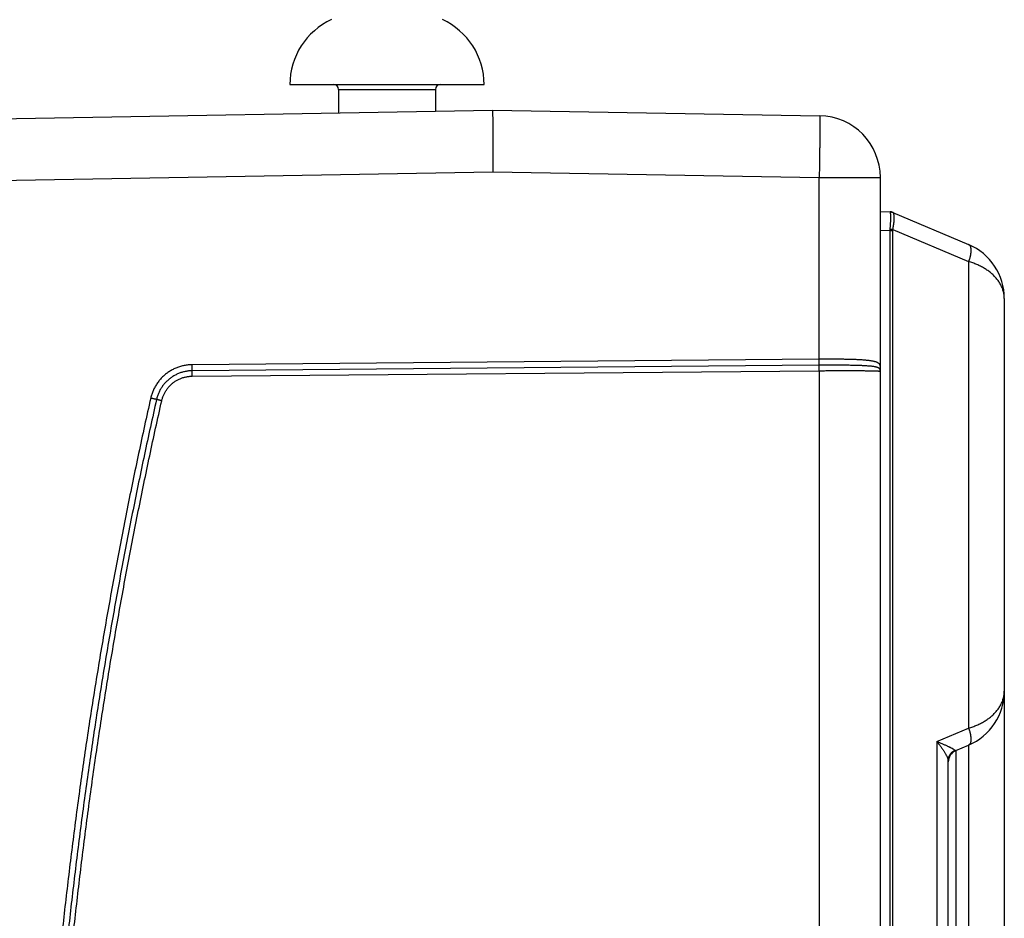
# Model space of a CAD drawing. Header units: inches. Extents: x 0 to 34, y 0 to 22.
# Tile 78 of 80: x 28.1 to 29.7, y 15.6 to 17. Entities that reach past the tile are written whole.
import ezdxf

# ---------------------------------------------------------------- set-up
doc = ezdxf.new("R2010")
doc.units = ezdxf.units.IN
doc.header["$LTSCALE"] = 1.87
doc.header["$MEASUREMENT"] = 0
doc.layers.get('0').update_dxf_attribs({"linetype": 'CONTINUOUS'})

msp = doc.modelspace()

# ---------------------------------------------------------------- linework, layer by layer
at = {"color": 7, "linetype": 'CONTINUOUS'}
for p, q in [((28.5322, 16.9325), (28.8471, 16.9325)), ((28.6109, 16.9246), (28.6109, 16.8867)), ((28.6109, 16.9246), (28.7684, 16.9246)), ((28.7684, 16.9246), (28.7684, 16.8895)), ((27.2011, 16.8621), (28.8607, 16.8911)), ((28.8607, 16.8911), (29.3914, 16.8818)), ((27.2019, 16.7621), (28.8615, 16.7911)), ((28.8615, 16.7911), (29.3905, 16.7818)), ((29.3905, 16.4869), (29.3905, 16.7818)), ((29.3905, 16.7818), (29.4897, 16.7818)), ((29.4897, 11.4705), (29.4897, 16.7818)), ((29.5055, 16.726), (29.4897, 16.7255)), ((29.5097, 16.7252), (29.6328, 16.673)), ((29.5055, 16.696), (29.4897, 16.6955)), ((29.5055, 12.6137), (29.5055, 16.696)), ((29.5055, 16.696), (29.5097, 16.696)), ((29.5097, 12.6137), (29.5097, 16.696)), ((29.5098, 16.6975), (29.6328, 16.6454)), ((29.6907, 16.5855), (29.6907, 11.1266)), ((29.3905, 16.4869), (28.3738, 16.478)), ((29.3905, 16.4771), (28.3738, 16.4683)), ((28.3738, 16.4595), (29.3905, 16.4684)), ((29.3905, 16.4684), (29.3905, 13.0158)), ((29.5814, 15.8669), (29.6328, 15.8888)), ((29.5814, 15.8669), (29.5814, 15.5072)), ((29.6119, 15.8523), (29.6328, 15.8611)), ((29.6328, 15.8611), (29.6328, 15.513)), ((29.6119, 15.8523), (29.6119, 15.5219)), ((29.5997, 15.5386), (29.5997, 15.8355))]:
    msp.add_line(p, q, dxfattribs=at)
for centre, radius, start, end in [((28.6479, 16.9325), 0.1157, 114.4946, 180), ((28.7315, 16.9325), 0.1157, 0, 65.5054), ((28.6031, 16.9246), 0.00787, 0, 90), ((28.7763, 16.9246), 0.00787, 90, 180), ((29.3897, 16.7818), 0.1, 0, 89), ((29.5058, 16.716), 0.01, 67.0002, 92.0002), ((29.5957, 16.5855), 0.095, 0, 67.0074), ((29.5957, 15.9486), 0.095, 292.9827, 360), ((29.6197, 15.8338), 0.02, 113, 180)]:
    msp.add_arc(centre, radius, start, end, dxfattribs=at)
for points, knots in [([(28.8607, 16.8911), (28.8607, 16.8911), (28.8607, 16.8909), (28.8607, 16.8907), (28.8608, 16.8902), (28.8608, 16.8896), (28.8609, 16.8888), (28.8609, 16.8878), (28.8609, 16.8866), (28.861, 16.8853), (28.861, 16.8838), (28.861, 16.8822), (28.8611, 16.8803), (28.8611, 16.8783), (28.8611, 16.8762), (28.8612, 16.8739), (28.8612, 16.8714), (28.8612, 16.8688), (28.8612, 16.8661), (28.8613, 16.8632), (28.8613, 16.8602), (28.8613, 16.8571), (28.8613, 16.8539), (28.8614, 16.8505), (28.8614, 16.847), (28.8614, 16.8435), (28.8614, 16.8398), (28.8614, 16.8361), (28.8615, 16.8322), (28.8615, 16.8283), (28.8615, 16.8244), (28.8615, 16.8203), (28.8615, 16.8162), (28.8615, 16.8121), (28.8615, 16.808), (28.8615, 16.8038), (28.8615, 16.7995), (28.8615, 16.7953), (28.8615, 16.7925), (28.8615, 16.7911)], [0, 0, 0, 0, 0.000971, 0.00369, 0.008191, 0.01448, 0.022546, 0.032369, 0.043938, 0.057226, 0.072213, 0.088878, 0.107177, 0.127092, 0.14858, 0.171596, 0.196116, 0.222075, 0.249442, 0.278167, 0.30818, 0.339454, 0.371915, 0.405503, 0.440176, 0.47584, 0.51245, 0.549942, 0.588237, 0.627269, 0.666971, 0.707274, 0.748106, 0.789391, 0.831056, 0.873025, 0.915222, 0.957573, 1, 1, 1, 1]), ([(29.3914, 16.8818), (29.3914, 16.8818), (29.3914, 16.8816), (29.3915, 16.8814), (29.3915, 16.8809), (29.3915, 16.8803), (29.3916, 16.8795), (29.3916, 16.8785), (29.3916, 16.8774), (29.3916, 16.876), (29.3916, 16.8746), (29.3916, 16.8729), (29.3916, 16.8711), (29.3916, 16.8691), (29.3916, 16.8669), (29.3916, 16.8646), (29.3916, 16.8622), (29.3916, 16.8596), (29.3916, 16.8568), (29.3915, 16.854), (29.3915, 16.851), (29.3915, 16.8478), (29.3914, 16.8446), (29.3914, 16.8412), (29.3914, 16.8378), (29.3913, 16.8342), (29.3913, 16.8306), (29.3912, 16.8268), (29.3912, 16.823), (29.3911, 16.8191), (29.3911, 16.8151), (29.391, 16.8111), (29.391, 16.807), (29.3909, 16.8029), (29.3908, 16.7987), (29.3908, 16.7945), (29.3907, 16.7903), (29.3906, 16.7861), (29.3906, 16.7832), (29.3905, 16.7818)], [0, 0, 0, 0, 0.000973, 0.003696, 0.008204, 0.014495, 0.02256, 0.032385, 0.043952, 0.057242, 0.072229, 0.088888, 0.107189, 0.127098, 0.14858, 0.171596, 0.196105, 0.222062, 0.249421, 0.278133, 0.308146, 0.339405, 0.371855, 0.405437, 0.44009, 0.475752, 0.512359, 0.549845, 0.588143, 0.627183, 0.666894, 0.707206, 0.748046, 0.789341, 0.831015, 0.872994, 0.915201, 0.957562, 1, 1, 1, 1]), ([(29.5056, 16.7259), (29.5055, 16.7259), (29.5055, 16.726), (29.5055, 16.726), (29.5054, 16.726), (29.5055, 16.726)], [0, 0, 0, 0, 0.532541, 0.871939, 1, 1, 1, 1]), ([(29.5056, 16.7259), (29.5058, 16.7259), (29.5063, 16.7259), (29.507, 16.7259), (29.5077, 16.7258), (29.5085, 16.7256), (29.5092, 16.7254), (29.5096, 16.7253), (29.5098, 16.7252)], [0, 0, 0, 0, 0.166949, 0.333747, 0.500421, 0.667001, 0.833516, 1, 1, 1, 1]), ([(29.5056, 16.6983), (29.5056, 16.6989), (29.5057, 16.7), (29.5059, 16.7017), (29.506, 16.7034), (29.5061, 16.705), (29.5063, 16.7066), (29.5064, 16.7082), (29.5064, 16.7097), (29.5065, 16.7112), (29.5066, 16.7127), (29.5066, 16.714), (29.5066, 16.7154), (29.5067, 16.7166), (29.5067, 16.7178), (29.5066, 16.719), (29.5066, 16.72), (29.5066, 16.721), (29.5065, 16.7219), (29.5064, 16.7227), (29.5064, 16.7234), (29.5063, 16.7241), (29.5061, 16.7246), (29.506, 16.7251), (29.5059, 16.7255), (29.5057, 16.7257), (29.5056, 16.7259), (29.5056, 16.7259)], [0, 0, 0, 0, 0.061665, 0.122727, 0.182995, 0.242283, 0.300407, 0.357194, 0.412476, 0.466088, 0.517875, 0.567686, 0.615375, 0.660805, 0.703847, 0.744374, 0.782272, 0.817432, 0.849755, 0.879152, 0.905548, 0.928881, 0.949112, 0.966233, 0.980287, 0.991421, 1, 1, 1, 1]), ([(29.5098, 16.6975), (29.51, 16.6981), (29.5102, 16.6992), (29.5105, 16.7009), (29.5109, 16.7025), (29.5111, 16.7041), (29.5114, 16.7057), (29.5116, 16.7073), (29.5118, 16.7088), (29.512, 16.7103), (29.5121, 16.7117), (29.5122, 16.7131), (29.5123, 16.7144), (29.5123, 16.7156), (29.5123, 16.7168), (29.5123, 16.718), (29.5122, 16.719), (29.5121, 16.72), (29.512, 16.7209), (29.5118, 16.7218), (29.5116, 16.7225), (29.5114, 16.7232), (29.5112, 16.7238), (29.5109, 16.7242), (29.5106, 16.7246), (29.5102, 16.725), (29.51, 16.7251), (29.5098, 16.7252)], [0, 0, 0, 0, 0.060072, 0.119492, 0.178091, 0.235695, 0.29214, 0.347265, 0.40092, 0.452958, 0.50324, 0.551634, 0.598017, 0.642272, 0.684295, 0.723988, 0.761269, 0.796065, 0.828323, 0.85801, 0.88512, 0.90968, 0.931769, 0.951532, 0.969214, 0.985189, 1, 1, 1, 1]), ([(29.5055, 16.696), (29.5054, 16.6963), (29.5055, 16.6968), (29.5055, 16.6975), (29.5055, 16.6981), (29.5056, 16.6983)], [0, 0, 0, 0, 0.331784, 0.665165, 1, 1, 1, 1]), ([(29.5056, 16.6983), (29.5058, 16.6983), (29.5063, 16.6982), (29.507, 16.6981), (29.5077, 16.6979), (29.5084, 16.6978), (29.5091, 16.6977), (29.5096, 16.6976), (29.5098, 16.6975)], [0, 0, 0, 0, 0.170533, 0.340753, 0.509728, 0.676533, 0.840256, 1, 1, 1, 1]), ([(29.5097, 16.696), (29.5097, 16.6962), (29.5097, 16.6965), (29.5098, 16.697), (29.5098, 16.6974), (29.5098, 16.6975)], [0, 0, 0, 0, 0.331507, 0.664681, 1, 1, 1, 1]), ([(29.6328, 16.673), (29.633, 16.6729), (29.6333, 16.6727), (29.6339, 16.6723), (29.6343, 16.6719), (29.6348, 16.6713), (29.6351, 16.6707), (29.6355, 16.67), (29.6358, 16.6692), (29.636, 16.6683), (29.6362, 16.6673), (29.6364, 16.6663), (29.6364, 16.6652), (29.6365, 16.6641), (29.6365, 16.6629), (29.6364, 16.6616), (29.6363, 16.6603), (29.6362, 16.659), (29.636, 16.6576), (29.6357, 16.6561), (29.6355, 16.6547), (29.6351, 16.6531), (29.6347, 16.6516), (29.6343, 16.6501), (29.6338, 16.6485), (29.6333, 16.6469), (29.633, 16.6459), (29.6328, 16.6454)], [0, 0, 0, 0, 0.020823, 0.04246, 0.064961, 0.088677, 0.113892, 0.140821, 0.169619, 0.200396, 0.23322, 0.268125, 0.305114, 0.344161, 0.38522, 0.428228, 0.473103, 0.519747, 0.568068, 0.61798, 0.669391, 0.722182, 0.776172, 0.831155, 0.88692, 0.943254, 1, 1, 1, 1]), ([(29.6907, 16.5855), (29.6907, 16.5865), (29.6906, 16.5886), (29.6903, 16.5916), (29.6898, 16.5946), (29.689, 16.5976), (29.6881, 16.6006), (29.687, 16.6035), (29.6857, 16.6063), (29.6842, 16.6091), (29.6826, 16.6119), (29.6807, 16.6145), (29.6787, 16.6171), (29.6766, 16.6196), (29.6743, 16.622), (29.6719, 16.6243), (29.6694, 16.6265), (29.6668, 16.6286), (29.664, 16.6307), (29.6612, 16.6326), (29.6583, 16.6344), (29.6553, 16.6361), (29.6523, 16.6377), (29.6491, 16.6393), (29.646, 16.6407), (29.6427, 16.642), (29.6395, 16.6432), (29.6361, 16.6444), (29.6339, 16.645), (29.6328, 16.6454)], [0, 0, 0, 0, 0.03416, 0.068384, 0.102683, 0.137121, 0.171759, 0.206646, 0.241818, 0.277303, 0.313121, 0.349268, 0.385729, 0.422489, 0.459546, 0.496901, 0.534547, 0.572465, 0.61063, 0.648996, 0.687503, 0.726109, 0.764835, 0.803713, 0.842748, 0.881918, 0.921192, 0.960516, 1, 1, 1, 1]), ([(29.6328, 16.6454), (29.6328, 16.5613), (29.6328, 16.3932), (29.6328, 16.141), (29.6328, 15.9728), (29.6328, 15.8888)], [0, 0, 0, 0, 0.333333, 0.666669, 1, 1, 1, 1]), ([(28.3738, 16.478), (28.3727, 16.478), (28.3706, 16.4779), (28.3674, 16.4777), (28.3642, 16.4773), (28.361, 16.4768), (28.3579, 16.4761), (28.3548, 16.4752), (28.3517, 16.4742), (28.3487, 16.4731), (28.3457, 16.4719), (28.3428, 16.4705), (28.34, 16.469), (28.3372, 16.4673), (28.3346, 16.4655), (28.332, 16.4636), (28.3295, 16.4616), (28.3271, 16.4595), (28.3248, 16.4572), (28.3226, 16.4549), (28.3205, 16.4524), (28.3185, 16.4499), (28.3167, 16.4473), (28.3149, 16.4446), (28.3133, 16.4418), (28.3118, 16.4389), (28.3105, 16.436), (28.3093, 16.433), (28.3082, 16.43), (28.3073, 16.4269), (28.3068, 16.4248), (28.3066, 16.4238)], [0, 0, 0, 0, 0.034338, 0.068764, 0.103251, 0.137777, 0.172315, 0.206841, 0.241342, 0.275825, 0.310303, 0.344785, 0.379273, 0.413763, 0.448251, 0.482735, 0.517218, 0.551701, 0.586188, 0.620678, 0.655169, 0.689656, 0.724137, 0.758622, 0.793121, 0.827644, 0.862183, 0.896713, 0.931208, 0.965645, 1, 1, 1, 1]), ([(28.3738, 16.4683), (28.3738, 16.4683), (28.3738, 16.4685), (28.3738, 16.4687), (28.3738, 16.469), (28.3738, 16.4694), (28.3738, 16.4698), (28.3738, 16.4702), (28.3738, 16.4707), (28.3738, 16.4712), (28.3738, 16.4718), (28.3738, 16.4724), (28.3738, 16.473), (28.3738, 16.4737), (28.3738, 16.4744), (28.3738, 16.4751), (28.3738, 16.4758), (28.3738, 16.4765), (28.3738, 16.4773), (28.3738, 16.4778), (28.3738, 16.478)], [0, 0, 0, 0, 0.019863, 0.045204, 0.075883, 0.111728, 0.152539, 0.198089, 0.248123, 0.30236, 0.360499, 0.422214, 0.48716, 0.554974, 0.625276, 0.697674, 0.771763, 0.847129, 0.92335, 1, 1, 1, 1]), ([(29.4897, 16.4744), (29.4897, 16.4747), (29.4897, 16.4753), (29.4896, 16.4762), (29.4893, 16.4771), (29.489, 16.4781), (29.4885, 16.4789), (29.4878, 16.4797), (29.4869, 16.4805), (29.4858, 16.4811), (29.4846, 16.4818), (29.4832, 16.4823), (29.4816, 16.4828), (29.4799, 16.4833), (29.478, 16.4837), (29.4759, 16.4841), (29.4736, 16.4845), (29.4713, 16.4848), (29.4687, 16.4851), (29.466, 16.4853), (29.4632, 16.4856), (29.4602, 16.4858), (29.4571, 16.486), (29.4539, 16.4862), (29.4505, 16.4863), (29.4471, 16.4864), (29.4435, 16.4865), (29.4398, 16.4866), (29.4361, 16.4867), (29.4322, 16.4868), (29.4283, 16.4869), (29.4243, 16.4869), (29.4202, 16.4869), (29.4161, 16.487), (29.4119, 16.487), (29.4077, 16.487), (29.4034, 16.487), (29.3991, 16.4869), (29.3948, 16.4869), (29.392, 16.4869), (29.3905, 16.4869)], [0, 0, 0, 0, 0.008592, 0.017452, 0.026584, 0.035944, 0.045583, 0.055724, 0.066649, 0.078591, 0.091732, 0.106203, 0.122085, 0.139421, 0.158227, 0.178504, 0.200244, 0.223431, 0.248034, 0.274018, 0.301345, 0.32997, 0.359847, 0.390927, 0.423154, 0.456468, 0.490811, 0.526121, 0.562332, 0.599379, 0.637193, 0.675704, 0.71484, 0.754527, 0.794691, 0.835255, 0.876145, 0.917284, 0.958596, 1, 1, 1, 1]), ([(29.3905, 16.4771), (29.3905, 16.4772), (29.3905, 16.4774), (29.3905, 16.4776), (29.3905, 16.4779), (29.3905, 16.4783), (29.3906, 16.4786), (29.3906, 16.4791), (29.3906, 16.4796), (29.3906, 16.4801), (29.3906, 16.4807), (29.3906, 16.4813), (29.3906, 16.4819), (29.3906, 16.4826), (29.3906, 16.4832), (29.3906, 16.484), (29.3906, 16.4847), (29.3905, 16.4854), (29.3905, 16.4861), (29.3905, 16.4866), (29.3905, 16.4869)], [0, 0, 0, 0, 0.019859, 0.045201, 0.075879, 0.111724, 0.152535, 0.198086, 0.24812, 0.302359, 0.360498, 0.422214, 0.487161, 0.554976, 0.625279, 0.697678, 0.771768, 0.847134, 0.923354, 1, 1, 1, 1]), ([(29.4889, 16.4709), (29.4888, 16.4711), (29.4885, 16.4715), (29.488, 16.4721), (29.4873, 16.4727), (29.4863, 16.4732), (29.4853, 16.4736), (29.484, 16.474), (29.4825, 16.4744), (29.4809, 16.4747), (29.4792, 16.475), (29.4772, 16.4753), (29.4751, 16.4755), (29.4729, 16.4757), (29.4705, 16.4759), (29.4679, 16.4761), (29.4652, 16.4763), (29.4624, 16.4764), (29.4594, 16.4766), (29.4563, 16.4767), (29.4531, 16.4768), (29.4498, 16.4769), (29.4464, 16.477), (29.4428, 16.477), (29.4392, 16.4771), (29.4355, 16.4772), (29.4316, 16.4772), (29.4278, 16.4772), (29.4238, 16.4772), (29.4198, 16.4773), (29.4157, 16.4773), (29.4116, 16.4773), (29.4074, 16.4772), (29.4032, 16.4772), (29.399, 16.4772), (29.3948, 16.4772), (29.3919, 16.4772), (29.3905, 16.4771)], [0, 0, 0, 0, 0.007054, 0.015028, 0.024123, 0.034478, 0.046258, 0.059565, 0.074454, 0.09094, 0.109012, 0.128653, 0.149852, 0.172594, 0.19684, 0.222535, 0.249636, 0.278103, 0.307899, 0.338972, 0.371256, 0.404685, 0.439205, 0.474766, 0.511302, 0.548747, 0.58703, 0.626079, 0.665818, 0.706173, 0.747077, 0.788463, 0.830261, 0.872395, 0.914786, 0.95735, 1, 1, 1, 1]), ([(29.3905, 16.4684), (29.3905, 16.4686), (29.3905, 16.469), (29.3905, 16.4697), (29.3905, 16.4704), (29.3905, 16.471), (29.3905, 16.4717), (29.3905, 16.4723), (29.3905, 16.4729), (29.3905, 16.4734), (29.3905, 16.474), (29.3905, 16.4745), (29.3905, 16.475), (29.3905, 16.4754), (29.3905, 16.4758), (29.3905, 16.4762), (29.3905, 16.4765), (29.3905, 16.4767), (29.3905, 16.477), (29.3905, 16.4771), (29.3905, 16.4771)], [0, 0, 0, 0, 0.076647, 0.152864, 0.228227, 0.302313, 0.374709, 0.44501, 0.512823, 0.577769, 0.639484, 0.697623, 0.751863, 0.801898, 0.847449, 0.888263, 0.92411, 0.954791, 0.980135, 1, 1, 1, 1]), ([(28.3738, 16.4683), (28.3728, 16.4683), (28.3709, 16.4682), (28.3681, 16.468), (28.3652, 16.4676), (28.3624, 16.4671), (28.3596, 16.4665), (28.3569, 16.4657), (28.3541, 16.4648), (28.3515, 16.4638), (28.3489, 16.4626), (28.3463, 16.4613), (28.3438, 16.4599), (28.3414, 16.4584), (28.339, 16.4568), (28.3368, 16.455), (28.3346, 16.4532), (28.3325, 16.4512), (28.3305, 16.4492), (28.3286, 16.4471), (28.3268, 16.4448), (28.3251, 16.4425), (28.3236, 16.4401), (28.3221, 16.4377), (28.3208, 16.4351), (28.3196, 16.4325), (28.3185, 16.4299), (28.3175, 16.4272), (28.3167, 16.4244), (28.3162, 16.4226), (28.316, 16.4217)], [0, 0, 0, 0, 0.035703, 0.071419, 0.107145, 0.142879, 0.178617, 0.214357, 0.250094, 0.285824, 0.321544, 0.357251, 0.392944, 0.428626, 0.464299, 0.499965, 0.535628, 0.571293, 0.606965, 0.642646, 0.67834, 0.714049, 0.749773, 0.78551, 0.821255, 0.857006, 0.892758, 0.928509, 0.964258, 1, 1, 1, 1]), ([(28.3738, 16.4595), (28.3738, 16.4597), (28.3738, 16.4602), (28.3738, 16.4608), (28.3738, 16.4615), (28.3738, 16.4621), (28.3738, 16.4628), (28.3738, 16.4634), (28.3738, 16.464), (28.3738, 16.4646), (28.3738, 16.4651), (28.3738, 16.4656), (28.3738, 16.4661), (28.3738, 16.4665), (28.3738, 16.4669), (28.3738, 16.4673), (28.3738, 16.4676), (28.3738, 16.4679), (28.3738, 16.4681), (28.3738, 16.4682), (28.3738, 16.4683)], [0, 0, 0, 0, 0.076649, 0.15287, 0.228235, 0.302324, 0.374722, 0.445024, 0.512838, 0.577784, 0.639499, 0.697638, 0.751876, 0.80191, 0.84746, 0.888271, 0.924117, 0.954795, 0.980137, 1, 1, 1, 1]), ([(29.3905, 16.4684), (29.3919, 16.4684), (29.3948, 16.4684), (29.399, 16.4684), (29.4032, 16.4685), (29.4073, 16.4685), (29.4115, 16.4685), (29.4156, 16.4686), (29.4196, 16.4686), (29.4236, 16.4686), (29.4276, 16.4686), (29.4314, 16.4686), (29.4352, 16.4686), (29.4389, 16.4686), (29.4426, 16.4686), (29.4461, 16.4686), (29.4495, 16.4686), (29.4528, 16.4686), (29.456, 16.4685), (29.4591, 16.4685), (29.4621, 16.4685), (29.4649, 16.4684), (29.4677, 16.4684), (29.4702, 16.4684), (29.4726, 16.4683), (29.4749, 16.4683), (29.477, 16.4682), (29.479, 16.4682), (29.4808, 16.4681), (29.4825, 16.4681), (29.484, 16.468), (29.4853, 16.468), (29.4864, 16.4679), (29.4874, 16.4678), (29.4882, 16.4678), (29.4888, 16.4677), (29.4893, 16.4676), (29.4895, 16.4675), (29.4897, 16.4675), (29.4897, 16.4674)], [0, 0, 0, 0, 0.042568, 0.085034, 0.127325, 0.169367, 0.211088, 0.252419, 0.293286, 0.333618, 0.373342, 0.412389, 0.450681, 0.488139, 0.524696, 0.560301, 0.594896, 0.628418, 0.660801, 0.691989, 0.721929, 0.750571, 0.777867, 0.803771, 0.828229, 0.851194, 0.872631, 0.892508, 0.910786, 0.927428, 0.9424, 0.955677, 0.967238, 0.977062, 0.985136, 0.991449, 0.996, 0.998806, 1, 1, 1, 1]), ([(29.4889, 16.4709), (29.489, 16.4711), (29.4891, 16.4714), (29.4893, 16.472), (29.4895, 16.4726), (29.4896, 16.4732), (29.4897, 16.4738), (29.4897, 16.4742), (29.4897, 16.4744)], [0, 0, 0, 0, 0.168127, 0.335583, 0.502485, 0.668963, 0.835155, 1, 1, 1, 1]), ([(29.4897, 16.4674), (29.4897, 16.4678), (29.4896, 16.4686), (29.4893, 16.4698), (29.4891, 16.4705), (29.4889, 16.4709)], [0, 0, 0, 0, 0.329721, 0.661245, 1, 1, 1, 1]), ([(28.3245, 16.4197), (28.3247, 16.4205), (28.3251, 16.4222), (28.3258, 16.4246), (28.3267, 16.427), (28.3277, 16.4293), (28.3288, 16.4316), (28.33, 16.4338), (28.3313, 16.436), (28.3327, 16.4381), (28.3342, 16.4401), (28.3358, 16.4421), (28.3376, 16.4439), (28.3394, 16.4457), (28.3412, 16.4474), (28.3432, 16.449), (28.3453, 16.4505), (28.3474, 16.4519), (28.3496, 16.4532), (28.3518, 16.4543), (28.3541, 16.4554), (28.3565, 16.4563), (28.3589, 16.4572), (28.3613, 16.4579), (28.3638, 16.4584), (28.3663, 16.4589), (28.3688, 16.4592), (28.3713, 16.4594), (28.373, 16.4595), (28.3738, 16.4595)], [0, 0, 0, 0, 0.036847, 0.073806, 0.110849, 0.147947, 0.18507, 0.222188, 0.259276, 0.29634, 0.333392, 0.370446, 0.407509, 0.444578, 0.48165, 0.518721, 0.555791, 0.592856, 0.629915, 0.666967, 0.70402, 0.741079, 0.778153, 0.815237, 0.85231, 0.889346, 0.926321, 0.963213, 1, 1, 1, 1]), ([(28.3066, 16.4238), (28.2998, 16.394), (28.2868, 16.3343), (28.2682, 16.2445), (28.2508, 16.1545), (28.2344, 16.0644), (28.2191, 15.974), (28.2048, 15.8835), (28.1917, 15.7928), (28.1797, 15.7019), (28.1687, 15.6109), (28.1588, 15.5198), (28.1501, 15.4286), (28.1424, 15.3372), (28.1358, 15.2458), (28.1303, 15.1543), (28.1259, 15.0628), (28.1226, 14.9712), (28.1204, 14.8796), (28.1193, 14.7879), (28.1193, 14.6963), (28.1204, 14.6046), (28.1226, 14.513), (28.1259, 14.4214), (28.1303, 14.3298), (28.1358, 14.2383), (28.1424, 14.1469), (28.1501, 14.0556), (28.1588, 13.9644), (28.1687, 13.8732), (28.1797, 13.7823), (28.1917, 13.6914), (28.2048, 13.6007), (28.2191, 13.5102), (28.2344, 13.4198), (28.2508, 13.3296), (28.2682, 13.2396), (28.2868, 13.1499), (28.2998, 13.0902), (28.3066, 13.0604)], [0, 0, 0, 0, 0.027027, 0.054058, 0.081089, 0.108119, 0.135146, 0.162171, 0.189196, 0.21622, 0.243244, 0.270269, 0.297295, 0.324322, 0.351348, 0.378375, 0.405402, 0.432429, 0.459458, 0.486486, 0.513515, 0.540543, 0.567571, 0.594598, 0.621625, 0.648652, 0.675678, 0.702705, 0.729731, 0.756756, 0.78378, 0.810804, 0.837828, 0.864854, 0.891881, 0.918911, 0.945942, 0.972973, 1, 1, 1, 1]), ([(28.316, 16.4217), (28.3093, 16.3919), (28.2962, 16.3323), (28.2777, 16.2426), (28.2603, 16.1527), (28.2439, 16.0627), (28.2286, 15.9724), (28.2144, 15.882), (28.2013, 15.7914), (28.1893, 15.7007), (28.1783, 15.6098), (28.1685, 15.5188), (28.1597, 15.4277), (28.152, 15.3365), (28.1455, 15.2452), (28.14, 15.1538), (28.1356, 15.0624), (28.1323, 14.9709), (28.1301, 14.8794), (28.129, 14.7879), (28.129, 14.6963), (28.1301, 14.6048), (28.1323, 14.5133), (28.1356, 14.4218), (28.14, 14.3303), (28.1455, 14.239), (28.152, 14.1477), (28.1597, 14.0565), (28.1685, 13.9654), (28.1783, 13.8744), (28.1893, 13.7835), (28.2013, 13.6927), (28.2144, 13.6022), (28.2286, 13.5117), (28.2439, 13.4215), (28.2603, 13.3314), (28.2777, 13.2415), (28.2962, 13.1519), (28.3093, 13.0923), (28.316, 13.0625)], [0, 0, 0, 0, 0.027027, 0.054058, 0.081089, 0.108119, 0.135146, 0.162172, 0.189196, 0.21622, 0.243244, 0.27027, 0.297296, 0.324322, 0.351348, 0.378375, 0.405402, 0.43243, 0.459458, 0.486486, 0.513515, 0.540543, 0.567571, 0.594598, 0.621625, 0.648652, 0.675678, 0.702705, 0.729731, 0.756756, 0.78378, 0.810804, 0.837829, 0.864854, 0.891881, 0.918911, 0.945942, 0.972973, 1, 1, 1, 1]), ([(28.3245, 13.0644), (28.3178, 13.0942), (28.3048, 13.1537), (28.2863, 13.2433), (28.2688, 13.333), (28.2525, 13.423), (28.2372, 13.5131), (28.223, 13.6035), (28.2099, 13.6939), (28.1979, 13.7846), (28.187, 13.8753), (28.1771, 13.9662), (28.1684, 14.0572), (28.1607, 14.1484), (28.1541, 14.2395), (28.1487, 14.3308), (28.1443, 14.4221), (28.141, 14.5135), (28.1388, 14.6049), (28.1377, 14.6964), (28.1377, 14.7878), (28.1388, 14.8792), (28.141, 14.9706), (28.1443, 15.062), (28.1487, 15.1534), (28.1541, 15.2446), (28.1607, 15.3358), (28.1684, 15.4269), (28.1771, 15.5179), (28.187, 15.6088), (28.1979, 15.6996), (28.2099, 15.7902), (28.223, 15.8807), (28.2372, 15.971), (28.2525, 16.0612), (28.2688, 16.1511), (28.2863, 16.2409), (28.3048, 16.3304), (28.3178, 16.39), (28.3245, 16.4197)], [0, 0, 0, 0, 0.027029, 0.054058, 0.081087, 0.108115, 0.135142, 0.162167, 0.189192, 0.216216, 0.243241, 0.270266, 0.297292, 0.324318, 0.351345, 0.378373, 0.405401, 0.432429, 0.459457, 0.486486, 0.513515, 0.540543, 0.567572, 0.5946, 0.621628, 0.648656, 0.675683, 0.702709, 0.729735, 0.75676, 0.783784, 0.810809, 0.837833, 0.864859, 0.891886, 0.918914, 0.945942, 0.972971, 1, 1, 1, 1]), ([(28.316, 16.4217), (28.3159, 16.4217), (28.3158, 16.4217), (28.3156, 16.4218), (28.3153, 16.4218), (28.315, 16.4219), (28.3146, 16.422), (28.3141, 16.4221), (28.3137, 16.4222), (28.3132, 16.4223), (28.3126, 16.4224), (28.312, 16.4226), (28.3114, 16.4227), (28.3108, 16.4228), (28.3101, 16.423), (28.3094, 16.4231), (28.3087, 16.4233), (28.308, 16.4235), (28.3073, 16.4236), (28.3068, 16.4237), (28.3066, 16.4238)], [0, 0, 0, 0, 0.019359, 0.04425, 0.074535, 0.110044, 0.150578, 0.195911, 0.245789, 0.299934, 0.358043, 0.41979, 0.484832, 0.552803, 0.623323, 0.696, 0.770425, 0.846184, 0.922852, 1, 1, 1, 1]), ([(28.3245, 16.4197), (28.3243, 16.4198), (28.3239, 16.4199), (28.3232, 16.42), (28.3226, 16.4202), (28.3219, 16.4203), (28.3213, 16.4204), (28.3207, 16.4206), (28.3201, 16.4207), (28.3196, 16.4208), (28.3191, 16.421), (28.3186, 16.4211), (28.3181, 16.4212), (28.3177, 16.4213), (28.3173, 16.4214), (28.317, 16.4214), (28.3167, 16.4215), (28.3164, 16.4216), (28.3162, 16.4216), (28.3161, 16.4216), (28.316, 16.4217)], [0, 0, 0, 0, 0.077148, 0.153815, 0.229574, 0.303999, 0.376675, 0.447196, 0.515167, 0.580208, 0.641955, 0.700064, 0.754209, 0.804088, 0.849421, 0.889956, 0.925465, 0.955749, 0.980641, 1, 1, 1, 1]), ([(29.6328, 15.8888), (29.6339, 15.8891), (29.6361, 15.8898), (29.6395, 15.8909), (29.6427, 15.8921), (29.646, 15.8934), (29.6492, 15.8948), (29.6523, 15.8964), (29.6553, 15.898), (29.6583, 15.8997), (29.6612, 15.9015), (29.6641, 15.9035), (29.6668, 15.9055), (29.6694, 15.9076), (29.672, 15.9098), (29.6744, 15.9121), (29.6766, 15.9145), (29.6788, 15.917), (29.6807, 15.9196), (29.6826, 15.9223), (29.6842, 15.925), (29.6857, 15.9278), (29.687, 15.9306), (29.6881, 15.9335), (29.689, 15.9365), (29.6898, 15.9395), (29.6903, 15.9425), (29.6906, 15.9455), (29.6907, 15.9476), (29.6907, 15.9486)], [0, 0, 0, 0, 0.039483, 0.078797, 0.118009, 0.157117, 0.19613, 0.235056, 0.273889, 0.312606, 0.351184, 0.389576, 0.427739, 0.465646, 0.503282, 0.540643, 0.577714, 0.614475, 0.650918, 0.687035, 0.722824, 0.758292, 0.793452, 0.828323, 0.862944, 0.897367, 0.93165, 0.965859, 1, 1, 1, 1]), ([(29.6328, 15.8888), (29.633, 15.8882), (29.6333, 15.8872), (29.6338, 15.8856), (29.6343, 15.884), (29.6347, 15.8825), (29.6351, 15.8809), (29.6355, 15.8794), (29.6358, 15.8779), (29.636, 15.8765), (29.6362, 15.8751), (29.6363, 15.8737), (29.6364, 15.8724), (29.6365, 15.8712), (29.6365, 15.87), (29.6364, 15.8688), (29.6363, 15.8677), (29.6362, 15.8667), (29.636, 15.8658), (29.6358, 15.8649), (29.6355, 15.8641), (29.6351, 15.8634), (29.6347, 15.8628), (29.6343, 15.8622), (29.6338, 15.8618), (29.6333, 15.8614), (29.633, 15.8612), (29.6328, 15.8611)], [0, 0, 0, 0, 0.057234, 0.113906, 0.169881, 0.224983, 0.279042, 0.331894, 0.383386, 0.433388, 0.481788, 0.528478, 0.573362, 0.616348, 0.65736, 0.696341, 0.733244, 0.768047, 0.800763, 0.831444, 0.860169, 0.887052, 0.912229, 0.935901, 0.958338, 0.979878, 1, 1, 1, 1]), ([(29.5814, 15.8669), (29.582, 15.8662), (29.5832, 15.8646), (29.585, 15.8623), (29.5867, 15.86), (29.5883, 15.8578), (29.5898, 15.8557), (29.5913, 15.8536), (29.5925, 15.8516), (29.5937, 15.8497), (29.5948, 15.848), (29.5957, 15.8463), (29.5965, 15.8448), (29.5972, 15.8433), (29.5979, 15.842), (29.5984, 15.8408), (29.5988, 15.8397), (29.5991, 15.8387), (29.5994, 15.8377), (29.5995, 15.8369), (29.5996, 15.8362), (29.5997, 15.8357), (29.5997, 15.8355)], [0, 0, 0, 0, 0.081237, 0.160878, 0.238407, 0.313283, 0.385013, 0.45322, 0.517613, 0.577981, 0.634202, 0.68622, 0.734066, 0.77781, 0.817577, 0.85352, 0.88583, 0.914717, 0.940419, 0.963193, 0.983292, 1, 1, 1, 1]), ([(29.5814, 15.8669), (29.5823, 15.8666), (29.584, 15.8659), (29.5866, 15.8648), (29.5891, 15.8638), (29.5914, 15.8628), (29.5937, 15.8618), (29.5958, 15.8609), (29.5978, 15.86), (29.5996, 15.8591), (29.6012, 15.8583), (29.6028, 15.8576), (29.6041, 15.8569), (29.6053, 15.8562), (29.6064, 15.8556), (29.6073, 15.8551), (29.6081, 15.8546), (29.6088, 15.8541), (29.6094, 15.8537), (29.6098, 15.8533), (29.6102, 15.853), (29.6104, 15.8528), (29.6104, 15.8527)], [0, 0, 0, 0, 0.087924, 0.173575, 0.256382, 0.335768, 0.411221, 0.482358, 0.548893, 0.61063, 0.667465, 0.719369, 0.766397, 0.808654, 0.846316, 0.879568, 0.908609, 0.933681, 0.955069, 0.973063, 0.987946, 1, 1, 1, 1]), ([(29.5997, 15.8355), (29.5997, 15.8359), (29.5997, 15.8368), (29.5998, 15.838), (29.6, 15.8392), (29.6003, 15.8404), (29.6007, 15.8416), (29.6011, 15.8428), (29.6016, 15.8439), (29.6022, 15.845), (29.6029, 15.8461), (29.6036, 15.8471), (29.6044, 15.8481), (29.6053, 15.849), (29.6062, 15.8498), (29.6072, 15.8506), (29.6082, 15.8514), (29.6093, 15.8521), (29.6101, 15.8525), (29.6104, 15.8527)], [0, 0, 0, 0, 0.056599, 0.114898, 0.173232, 0.231616, 0.290065, 0.348593, 0.407214, 0.465937, 0.524774, 0.583731, 0.642814, 0.702026, 0.761369, 0.820842, 0.880442, 0.940163, 1, 1, 1, 1]), ([(29.6104, 15.8527), (29.6105, 15.8526), (29.6107, 15.8524), (29.6109, 15.8522), (29.6112, 15.8521), (29.6115, 15.8521), (29.6117, 15.8522), (29.6119, 15.8523)], [0, 0, 0, 0, 0.21511, 0.408016, 0.592115, 0.784082, 1, 1, 1, 1])]:
    msp.add_open_spline(points, degree=3, knots=knots, dxfattribs=at)
msp.add_open_spline([(29.5997, 15.8355), (29.5997, 15.8355), (29.5997, 15.8355), (29.5997, 15.8355)], degree=3, dxfattribs=at)

doc.saveas('drawing.dxf')
